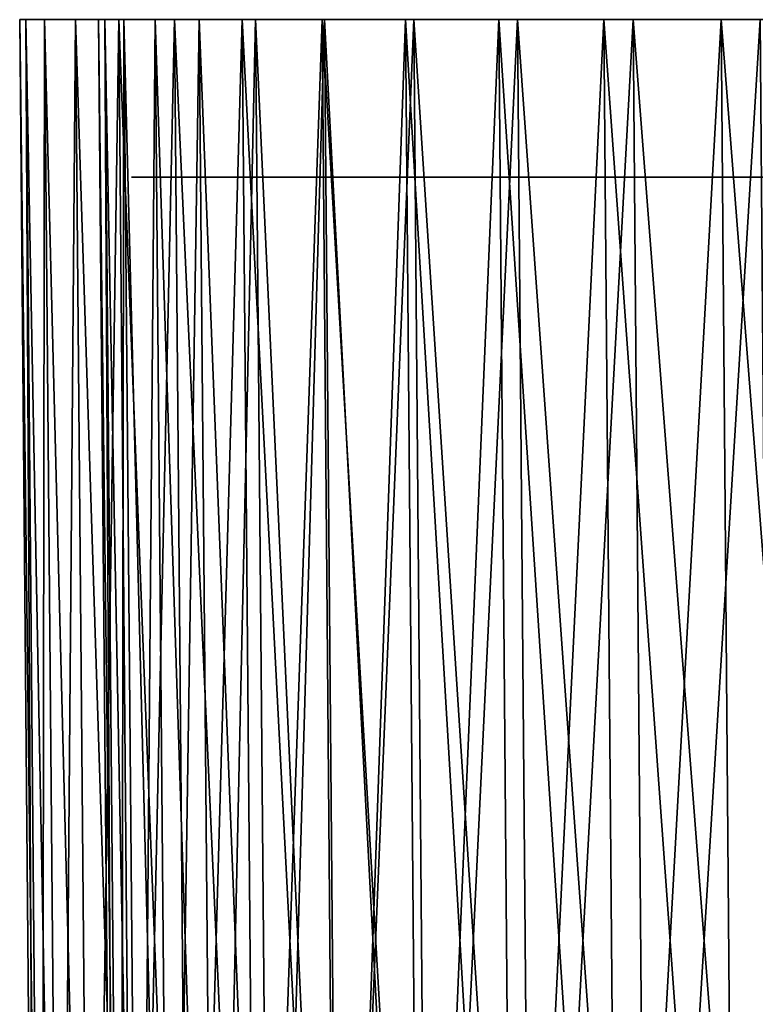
# Model space of a CAD drawing. Header units: millimetres. Extents: x -112 to 112, y -55 to 40.
# Tile 5 of 171: x -112 to -103, y -42 to -30. Entities that reach past the tile are written whole.
import ezdxf

# ---------------------------------------------------------------- set-up
doc = ezdxf.new("R2010")
doc.units = ezdxf.units.MM
doc.header["$LTSCALE"] = 52.148148
for name, color, linetype in [('122', 7, 'CONTINUOUS'), ('151', 7, 'CONTINUOUS'), ('152', 7, 'CONTINUOUS'), ('153', 7, 'CONTINUOUS'), ('154', 7, 'CONTINUOUS'), ('155', 7, 'CONTINUOUS')]:
    doc.layers.add(name, color=color, linetype=linetype)

msp = doc.modelspace()

# ---------------------------------------------------------------- linework, layer by layer
at = {"layer": '122', "color": 7, "linetype": 'Continuous', "true_color": 0xfdfffa}
for points in [[(-111, -32), (-110.92, -32, 4.2), (-110.92, -32, -4.2), (-111, -32)], [(-110.92, -32, 4.2), (-110.682, -32, 8.395), (-110.92, -32, -4.2), (-110.92, -32, 4.2)], [(-110.92, -32, -4.2), (-110.682, -32, 8.395), (-110.682, -32, -8.395), (-110.92, -32, -4.2)], [(-110.682, -32, 8.395), (-110.285, -32, 12.577), (-110.682, -32, -8.395), (-110.682, -32, 8.395)], [(-110.682, -32, -8.395), (-110.285, -32, 12.577), (-110.285, -32, -12.577), (-110.682, -32, -8.395)], [(-110.285, -32, 12.577), (-109.73, -32, 16.741), (-110.285, -32, -12.577), (-110.285, -32, 12.577)], [(-110.285, -32, -12.577), (-109.73, -32, 16.741), (-109.73, -32, -16.741), (-110.285, -32, -12.577)], [(-109.73, -32, 16.741), (-109.018, -32, 20.882), (-109.73, -32, -16.741), (-109.73, -32, 16.741)], [(-109.73, -32, -16.741), (-109.018, -32, 20.882), (-109.018, -32, -20.882), (-109.73, -32, -16.741)], [(-109.018, -32, 20.882), (-108.15, -32, 24.992), (-109.018, -32, -20.882), (-109.018, -32, 20.882)], [(-109.018, -32, -20.882), (-108.15, -32, 24.992), (-108.15, -32, -24.992), (-109.018, -32, -20.882)], [(-108.15, -32, 24.992), (-107.127, -32, 29.067), (-108.15, -32, -24.992), (-108.15, -32, 24.992)], [(-108.15, -32, -24.992), (-107.127, -32, 29.067), (-107.127, -32, -29.067), (-108.15, -32, -24.992)], [(-107.127, -32, 29.067), (-105.95, -32, 33.1), (-107.127, -32, -29.067), (-107.127, -32, 29.067)], [(-107.127, -32, -29.067), (-105.95, -32, 33.1), (-105.95, -32, -33.1), (-107.127, -32, -29.067)], [(-105.95, -32, 33.1), (-104.622, -32, 37.086), (-105.95, -32, -33.1), (-105.95, -32, 33.1)], [(-105.95, -32, -33.1), (-104.622, -32, 37.086), (-104.622, -32, -37.086), (-105.95, -32, -33.1)], [(-104.622, -32, 37.086), (-103.143, -32, 41.018), (-104.622, -32, -37.086), (-104.622, -32, 37.086)], [(-104.622, -32, -37.086), (-103.143, -32, 41.018), (-103.143, -32, -41.018), (-104.622, -32, -37.086)], [(-103.143, -32, 41.018), (-101.517, -32, 44.892), (-103.143, -32, -41.018), (-103.143, -32, 41.018)], [(-103.143, -32, -41.018), (-101.517, -32, 44.892), (-101.517, -32, -44.892), (-103.143, -32, -41.018)]]:
    msp.add_3dface(points, dxfattribs=at)
at = {"layer": '151', "color": 1, "linetype": 'Continuous'}
for points in [[(-111.214, -53.294), (-111.135, -53.294, -4.209), (-111.417, -30.003), (-111.214, -53.294)], [(-111.417, -30.003), (-111.135, -53.294, -4.209), (-111.338, -30.003, -4.216), (-111.417, -30.003)], [(-111.135, -53.294, -4.209), (-110.896, -53.294, -8.411), (-111.338, -30.003, -4.216), (-111.135, -53.294, -4.209)], [(-111.338, -30.003, -4.216), (-110.896, -53.294, -8.411), (-111.098, -30.003, -8.426), (-111.338, -30.003, -4.216)], [(-110.896, -53.294, -8.411), (-110.498, -53.294, -12.601), (-111.098, -30.003, -8.426), (-110.896, -53.294, -8.411)], [(-111.098, -30.003, -8.426), (-110.498, -53.294, -12.601), (-110.7, -30.003, -12.624), (-111.098, -30.003, -8.426)], [(-110.498, -53.294, -12.601), (-109.942, -53.294, -16.774), (-110.7, -30.003, -12.624), (-110.498, -53.294, -12.601)], [(-110.7, -30.003, -12.624), (-109.942, -53.294, -16.774), (-110.143, -30.003, -16.804), (-110.7, -30.003, -12.624)], [(-109.942, -53.294, -16.774), (-109.228, -53.294, -20.922), (-110.143, -30.003, -16.804), (-109.942, -53.294, -16.774)], [(-110.143, -30.003, -16.804), (-109.228, -53.294, -20.922), (-109.428, -30.003, -20.96), (-110.143, -30.003, -16.804)], [(-109.428, -30.003, -20.96), (-108.359, -53.294, -25.041), (-108.557, -30.003, -25.086), (-109.428, -30.003, -20.96)], [(-109.228, -53.294, -20.922), (-108.359, -53.294, -25.041), (-109.428, -30.003, -20.96), (-109.228, -53.294, -20.922)], [(-108.359, -53.294, -25.041), (-107.333, -53.294, -29.123), (-108.557, -30.003, -25.086), (-108.359, -53.294, -25.041)], [(-108.557, -30.003, -25.086), (-107.333, -53.294, -29.123), (-107.529, -30.003, -29.176), (-108.557, -30.003, -25.086)], [(-107.333, -53.294, -29.123), (-106.154, -53.294, -33.164), (-107.529, -30.003, -29.176), (-107.333, -53.294, -29.123)], [(-107.529, -30.003, -29.176), (-106.154, -53.294, -33.164), (-106.348, -30.003, -33.224), (-107.529, -30.003, -29.176)], [(-106.154, -53.294, -33.164), (-104.823, -53.294, -37.157), (-106.348, -30.003, -33.224), (-106.154, -53.294, -33.164)], [(-106.348, -30.003, -33.224), (-104.823, -53.294, -37.157), (-105.015, -30.003, -37.225), (-106.348, -30.003, -33.224)], [(-104.823, -53.294, -37.157), (-103.342, -53.294, -41.097), (-105.015, -30.003, -37.225), (-104.823, -53.294, -37.157)], [(-105.015, -30.003, -37.225), (-103.342, -53.294, -41.097), (-103.531, -30.003, -41.172), (-105.015, -30.003, -37.225)], [(-103.342, -53.294, -41.097), (-101.713, -53.294, -44.978), (-103.531, -30.003, -41.172), (-103.342, -53.294, -41.097)], [(-103.531, -30.003, -41.172), (-101.713, -53.294, -44.978), (-101.899, -30.003, -45.061), (-103.531, -30.003, -41.172)]]:
    msp.add_3dface(points, dxfattribs=at)
at = {"layer": '152', "color": 1, "linetype": 'Continuous'}
for points in [[(-111.214, -53.294), (-111.417, -30.003), (-111.338, -30.003, 4.216), (-111.214, -53.294)], [(-111.135, -53.294, 4.209), (-111.214, -53.294), (-111.338, -30.003, 4.216), (-111.135, -53.294, 4.209)], [(-111.098, -30.003, 8.426), (-111.135, -53.294, 4.209), (-111.338, -30.003, 4.216), (-111.098, -30.003, 8.426)], [(-110.896, -53.294, 8.411), (-111.135, -53.294, 4.209), (-111.098, -30.003, 8.426), (-110.896, -53.294, 8.411)], [(-110.7, -30.003, 12.624), (-110.896, -53.294, 8.411), (-111.098, -30.003, 8.426), (-110.7, -30.003, 12.624)], [(-110.498, -53.294, 12.601), (-110.896, -53.294, 8.411), (-110.7, -30.003, 12.624), (-110.498, -53.294, 12.601)], [(-110.143, -30.003, 16.804), (-110.498, -53.294, 12.601), (-110.7, -30.003, 12.624), (-110.143, -30.003, 16.804)], [(-109.942, -53.294, 16.774), (-110.498, -53.294, 12.601), (-110.143, -30.003, 16.804), (-109.942, -53.294, 16.774)], [(-109.428, -30.003, 20.96), (-109.942, -53.294, 16.774), (-110.143, -30.003, 16.804), (-109.428, -30.003, 20.96)], [(-109.228, -53.294, 20.922), (-109.942, -53.294, 16.774), (-109.428, -30.003, 20.96), (-109.228, -53.294, 20.922)], [(-108.557, -30.003, 25.086), (-109.228, -53.294, 20.922), (-109.428, -30.003, 20.96), (-108.557, -30.003, 25.086)], [(-108.359, -53.294, 25.041), (-109.228, -53.294, 20.922), (-108.557, -30.003, 25.086), (-108.359, -53.294, 25.041)], [(-107.529, -30.003, 29.176), (-108.359, -53.294, 25.041), (-108.557, -30.003, 25.086), (-107.529, -30.003, 29.176)], [(-107.333, -53.294, 29.123), (-108.359, -53.294, 25.041), (-107.529, -30.003, 29.176), (-107.333, -53.294, 29.123)], [(-106.348, -30.003, 33.224), (-107.333, -53.294, 29.123), (-107.529, -30.003, 29.176), (-106.348, -30.003, 33.224)], [(-106.154, -53.294, 33.164), (-107.333, -53.294, 29.123), (-106.348, -30.003, 33.224), (-106.154, -53.294, 33.164)], [(-105.015, -30.003, 37.225), (-106.154, -53.294, 33.164), (-106.348, -30.003, 33.224), (-105.015, -30.003, 37.225)], [(-104.823, -53.294, 37.157), (-106.154, -53.294, 33.164), (-105.015, -30.003, 37.225), (-104.823, -53.294, 37.157)], [(-103.531, -30.003, 41.172), (-104.823, -53.294, 37.157), (-105.015, -30.003, 37.225), (-103.531, -30.003, 41.172)], [(-103.342, -53.294, 41.097), (-104.823, -53.294, 37.157), (-103.531, -30.003, 41.172), (-103.342, -53.294, 41.097)], [(-101.899, -30.003, 45.061), (-103.342, -53.294, 41.097), (-103.531, -30.003, 41.172), (-101.899, -30.003, 45.061)], [(-101.713, -53.294, 44.978), (-103.342, -53.294, 41.097), (-101.899, -30.003, 45.061), (-101.713, -53.294, 44.978)]]:
    msp.add_3dface(points, dxfattribs=at)
at = {"layer": '153', "color": 1, "linetype": 'Continuous'}
for points in [[(-112.417, -30.003), (-112.339, -30.003, -4.203), (-112.214, -53.302), (-112.417, -30.003)], [(-112.339, -30.003, -4.203), (-112.103, -30.003, -8.401), (-112.136, -53.302, -4.196), (-112.339, -30.003, -4.203)], [(-112.214, -53.302), (-112.339, -30.003, -4.203), (-112.136, -53.302, -4.196), (-112.214, -53.302)], [(-112.136, -53.302, -4.196), (-112.103, -30.003, -8.401), (-111.9, -53.302, -8.386), (-112.136, -53.302, -4.196)], [(-112.103, -30.003, -8.401), (-111.711, -30.003, -12.587), (-111.9, -53.302, -8.386), (-112.103, -30.003, -8.401)], [(-111.9, -53.302, -8.386), (-111.711, -30.003, -12.587), (-111.509, -53.302, -12.564), (-111.9, -53.302, -8.386)], [(-111.711, -30.003, -12.587), (-111.162, -30.003, -16.755), (-111.509, -53.302, -12.564), (-111.711, -30.003, -12.587)], [(-111.509, -53.302, -12.564), (-111.162, -30.003, -16.755), (-110.961, -53.302, -16.725), (-111.509, -53.302, -12.564)], [(-111.162, -30.003, -16.755), (-110.458, -30.003, -20.9), (-110.961, -53.302, -16.725), (-111.162, -30.003, -16.755)], [(-110.961, -53.302, -16.725), (-110.458, -30.003, -20.9), (-110.258, -53.302, -20.862), (-110.961, -53.302, -16.725)], [(-110.458, -30.003, -20.9), (-109.599, -30.003, -25.015), (-110.258, -53.302, -20.862), (-110.458, -30.003, -20.9)], [(-110.258, -53.302, -20.862), (-109.599, -30.003, -25.015), (-109.401, -53.302, -24.97), (-110.258, -53.302, -20.862)], [(-109.599, -30.003, -25.015), (-108.587, -30.003, -29.096), (-109.401, -53.302, -24.97), (-109.599, -30.003, -25.015)], [(-109.401, -53.302, -24.97), (-108.587, -30.003, -29.096), (-108.391, -53.302, -29.043), (-109.401, -53.302, -24.97)], [(-108.587, -30.003, -29.096), (-107.423, -30.003, -33.136), (-108.391, -53.302, -29.043), (-108.587, -30.003, -29.096)], [(-108.391, -53.302, -29.043), (-107.423, -30.003, -33.136), (-107.229, -53.302, -33.076), (-108.391, -53.302, -29.043)], [(-107.423, -30.003, -33.136), (-106.109, -30.003, -37.129), (-107.229, -53.302, -33.076), (-107.423, -30.003, -33.136)], [(-107.229, -53.302, -33.076), (-106.109, -30.003, -37.129), (-105.917, -53.302, -37.062), (-107.229, -53.302, -33.076)], [(-106.109, -30.003, -37.129), (-104.646, -30.003, -41.071), (-105.917, -53.302, -37.062), (-106.109, -30.003, -37.129)], [(-105.917, -53.302, -37.062), (-104.646, -30.003, -41.071), (-104.457, -53.302, -40.996), (-105.917, -53.302, -37.062)], [(-104.646, -30.003, -41.071), (-103.038, -30.003, -44.955), (-104.457, -53.302, -40.996), (-104.646, -30.003, -41.071)], [(-104.457, -53.302, -40.996), (-103.038, -30.003, -44.955), (-102.851, -53.302, -44.874), (-104.457, -53.302, -40.996)]]:
    msp.add_3dface(points, dxfattribs=at)
at = {"layer": '154', "color": 1, "linetype": 'Continuous'}
for points in [[(-112.417, -30.003), (-112.136, -53.302, 4.196), (-112.339, -30.003, 4.203), (-112.417, -30.003)], [(-112.417, -30.003), (-112.214, -53.302), (-112.136, -53.302, 4.196), (-112.417, -30.003)], [(-112.136, -53.302, 4.196), (-111.9, -53.302, 8.386), (-112.339, -30.003, 4.203), (-112.136, -53.302, 4.196)], [(-112.339, -30.003, 4.203), (-111.9, -53.302, 8.386), (-112.103, -30.003, 8.401), (-112.339, -30.003, 4.203)], [(-111.9, -53.302, 8.386), (-111.509, -53.302, 12.564), (-112.103, -30.003, 8.401), (-111.9, -53.302, 8.386)], [(-112.103, -30.003, 8.401), (-111.509, -53.302, 12.564), (-111.711, -30.003, 12.587), (-112.103, -30.003, 8.401)], [(-111.509, -53.302, 12.564), (-110.961, -53.302, 16.725), (-111.711, -30.003, 12.587), (-111.509, -53.302, 12.564)], [(-111.711, -30.003, 12.587), (-110.961, -53.302, 16.725), (-111.162, -30.003, 16.755), (-111.711, -30.003, 12.587)], [(-110.961, -53.302, 16.725), (-110.258, -53.302, 20.862), (-111.162, -30.003, 16.755), (-110.961, -53.302, 16.725)], [(-111.162, -30.003, 16.755), (-110.258, -53.302, 20.862), (-110.458, -30.003, 20.9), (-111.162, -30.003, 16.755)], [(-110.258, -53.302, 20.862), (-109.401, -53.302, 24.97), (-110.458, -30.003, 20.9), (-110.258, -53.302, 20.862)], [(-110.458, -30.003, 20.9), (-109.401, -53.302, 24.97), (-109.599, -30.003, 25.015), (-110.458, -30.003, 20.9)], [(-109.599, -30.003, 25.015), (-108.391, -53.302, 29.043), (-108.587, -30.003, 29.096), (-109.599, -30.003, 25.015)], [(-109.401, -53.302, 24.97), (-108.391, -53.302, 29.043), (-109.599, -30.003, 25.015), (-109.401, -53.302, 24.97)], [(-108.391, -53.302, 29.043), (-107.229, -53.302, 33.076), (-108.587, -30.003, 29.096), (-108.391, -53.302, 29.043)], [(-108.587, -30.003, 29.096), (-107.229, -53.302, 33.076), (-107.423, -30.003, 33.136), (-108.587, -30.003, 29.096)], [(-107.229, -53.302, 33.076), (-105.917, -53.302, 37.062), (-107.423, -30.003, 33.136), (-107.229, -53.302, 33.076)], [(-107.423, -30.003, 33.136), (-105.917, -53.302, 37.062), (-106.109, -30.003, 37.129), (-107.423, -30.003, 33.136)], [(-105.917, -53.302, 37.062), (-104.457, -53.302, 40.996), (-106.109, -30.003, 37.129), (-105.917, -53.302, 37.062)], [(-106.109, -30.003, 37.129), (-104.457, -53.302, 40.996), (-104.646, -30.003, 41.071), (-106.109, -30.003, 37.129)], [(-104.457, -53.302, 40.996), (-102.851, -53.302, 44.874), (-104.646, -30.003, 41.071), (-104.457, -53.302, 40.996)], [(-104.646, -30.003, 41.071), (-102.851, -53.302, 44.874), (-103.038, -30.003, 44.955), (-104.646, -30.003, 41.071)]]:
    msp.add_3dface(points, dxfattribs=at)
at = {"layer": '155', "color": 1, "linetype": 'Continuous'}
for points in [[(-111.417, -30.003), (-111.338, -30.003, -4.216), (-112.417, -30.003), (-111.417, -30.003)], [(-111.417, -30.003), (-112.417, -30.003), (-112.339, -30.003, 4.203), (-111.417, -30.003)], [(-111.338, -30.003, -4.216), (-112.339, -30.003, -4.203), (-112.417, -30.003), (-111.338, -30.003, -4.216)], [(-111.338, -30.003, 4.216), (-111.417, -30.003), (-112.339, -30.003, 4.203), (-111.338, -30.003, 4.216)], [(-111.338, -30.003, -4.216), (-112.103, -30.003, -8.401), (-112.339, -30.003, -4.203), (-111.338, -30.003, -4.216)], [(-111.338, -30.003, 4.216), (-112.339, -30.003, 4.203), (-112.103, -30.003, 8.401), (-111.338, -30.003, 4.216)], [(-111.338, -30.003, -4.216), (-111.098, -30.003, -8.426), (-112.103, -30.003, -8.401), (-111.338, -30.003, -4.216)], [(-111.098, -30.003, -8.426), (-111.711, -30.003, -12.587), (-112.103, -30.003, -8.401), (-111.098, -30.003, -8.426)], [(-111.098, -30.003, 8.426), (-112.103, -30.003, 8.401), (-111.711, -30.003, 12.587), (-111.098, -30.003, 8.426)], [(-111.098, -30.003, 8.426), (-111.338, -30.003, 4.216), (-112.103, -30.003, 8.401), (-111.098, -30.003, 8.426)], [(-111.098, -30.003, -8.426), (-110.7, -30.003, -12.624), (-111.711, -30.003, -12.587), (-111.098, -30.003, -8.426)], [(-110.7, -30.003, 12.624), (-111.711, -30.003, 12.587), (-111.162, -30.003, 16.755), (-110.7, -30.003, 12.624)], [(-110.7, -30.003, 12.624), (-111.098, -30.003, 8.426), (-111.711, -30.003, 12.587), (-110.7, -30.003, 12.624)], [(-110.7, -30.003, -12.624), (-111.162, -30.003, -16.755), (-111.711, -30.003, -12.587), (-110.7, -30.003, -12.624)], [(-110.7, -30.003, -12.624), (-110.143, -30.003, -16.804), (-111.162, -30.003, -16.755), (-110.7, -30.003, -12.624)], [(-110.143, -30.003, 16.804), (-111.162, -30.003, 16.755), (-110.458, -30.003, 20.9), (-110.143, -30.003, 16.804)], [(-110.143, -30.003, 16.804), (-110.7, -30.003, 12.624), (-111.162, -30.003, 16.755), (-110.143, -30.003, 16.804)], [(-110.143, -30.003, -16.804), (-110.458, -30.003, -20.9), (-111.162, -30.003, -16.755), (-110.143, -30.003, -16.804)], [(-109.428, -30.003, 20.96), (-110.458, -30.003, 20.9), (-109.599, -30.003, 25.015), (-109.428, -30.003, 20.96)], [(-109.428, -30.003, 20.96), (-110.143, -30.003, 16.804), (-110.458, -30.003, 20.9), (-109.428, -30.003, 20.96)], [(-109.428, -30.003, -20.96), (-109.599, -30.003, -25.015), (-110.458, -30.003, -20.9), (-109.428, -30.003, -20.96)], [(-110.143, -30.003, -16.804), (-109.428, -30.003, -20.96), (-110.458, -30.003, -20.9), (-110.143, -30.003, -16.804)], [(-108.557, -30.003, 25.086), (-109.599, -30.003, 25.015), (-108.587, -30.003, 29.096), (-108.557, -30.003, 25.086)], [(-108.557, -30.003, 25.086), (-109.428, -30.003, 20.96), (-109.599, -30.003, 25.015), (-108.557, -30.003, 25.086)], [(-108.557, -30.003, -25.086), (-108.587, -30.003, -29.096), (-109.599, -30.003, -25.015), (-108.557, -30.003, -25.086)], [(-109.428, -30.003, -20.96), (-108.557, -30.003, -25.086), (-109.599, -30.003, -25.015), (-109.428, -30.003, -20.96)], [(-107.529, -30.003, 29.176), (-108.587, -30.003, 29.096), (-107.423, -30.003, 33.136), (-107.529, -30.003, 29.176)], [(-107.529, -30.003, 29.176), (-108.557, -30.003, 25.086), (-108.587, -30.003, 29.096), (-107.529, -30.003, 29.176)], [(-108.557, -30.003, -25.086), (-107.529, -30.003, -29.176), (-108.587, -30.003, -29.096), (-108.557, -30.003, -25.086)], [(-107.529, -30.003, -29.176), (-107.423, -30.003, -33.136), (-108.587, -30.003, -29.096), (-107.529, -30.003, -29.176)], [(-106.348, -30.003, 33.224), (-107.529, -30.003, 29.176), (-107.423, -30.003, 33.136), (-106.348, -30.003, 33.224)], [(-107.529, -30.003, -29.176), (-106.348, -30.003, -33.224), (-107.423, -30.003, -33.136), (-107.529, -30.003, -29.176)], [(-106.348, -30.003, 33.224), (-107.423, -30.003, 33.136), (-106.109, -30.003, 37.129), (-106.348, -30.003, 33.224)], [(-106.348, -30.003, -33.224), (-106.109, -30.003, -37.129), (-107.423, -30.003, -33.136), (-106.348, -30.003, -33.224)], [(-105.015, -30.003, 37.225), (-106.348, -30.003, 33.224), (-106.109, -30.003, 37.129), (-105.015, -30.003, 37.225)], [(-106.348, -30.003, -33.224), (-105.015, -30.003, -37.225), (-106.109, -30.003, -37.129), (-106.348, -30.003, -33.224)], [(-105.015, -30.003, 37.225), (-106.109, -30.003, 37.129), (-104.646, -30.003, 41.071), (-105.015, -30.003, 37.225)], [(-105.015, -30.003, -37.225), (-104.646, -30.003, -41.071), (-106.109, -30.003, -37.129), (-105.015, -30.003, -37.225)], [(-103.531, -30.003, 41.172), (-105.015, -30.003, 37.225), (-104.646, -30.003, 41.071), (-103.531, -30.003, 41.172)], [(-105.015, -30.003, -37.225), (-103.531, -30.003, -41.172), (-104.646, -30.003, -41.071), (-105.015, -30.003, -37.225)], [(-103.531, -30.003, 41.172), (-104.646, -30.003, 41.071), (-103.038, -30.003, 44.955), (-103.531, -30.003, 41.172)], [(-103.531, -30.003, -41.172), (-103.038, -30.003, -44.955), (-104.646, -30.003, -41.071), (-103.531, -30.003, -41.172)], [(-101.899, -30.003, 45.061), (-103.531, -30.003, 41.172), (-103.038, -30.003, 44.955), (-101.899, -30.003, 45.061)], [(-103.531, -30.003, -41.172), (-101.899, -30.003, -45.061), (-103.038, -30.003, -44.955), (-103.531, -30.003, -41.172)]]:
    msp.add_3dface(points, dxfattribs=at)

doc.saveas('drawing.dxf')
